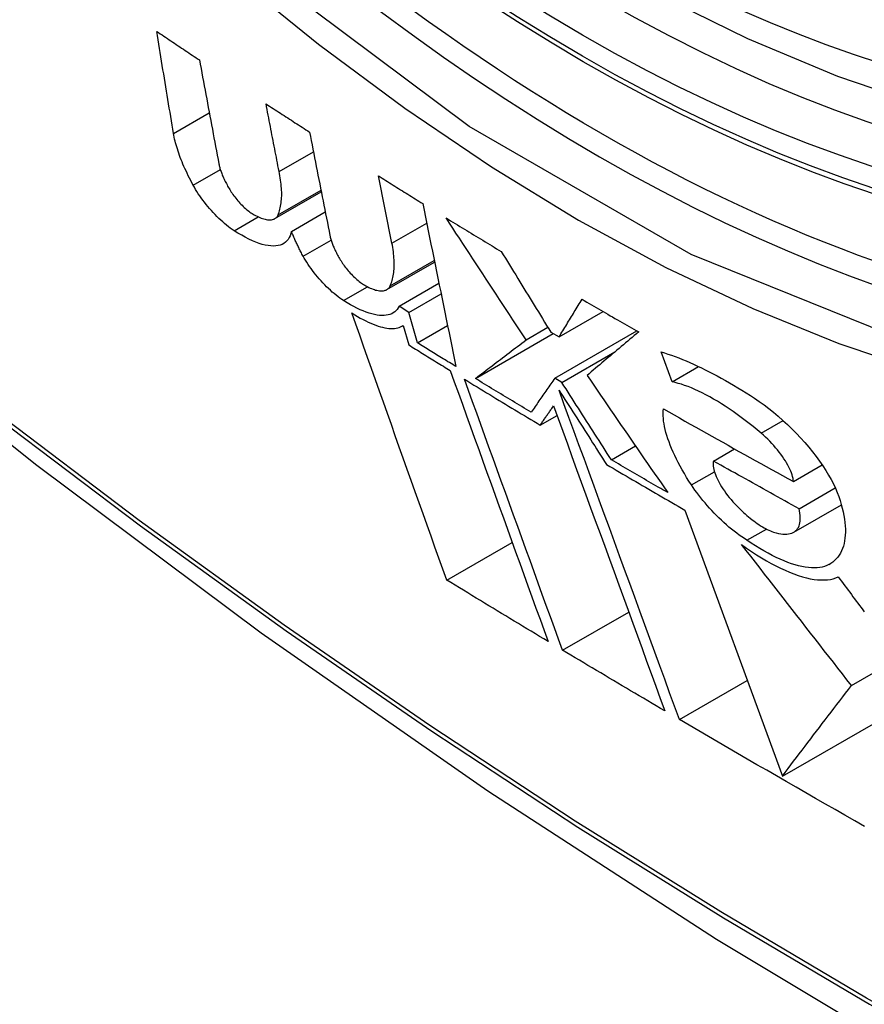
# Model space of a CAD drawing. Header units: inches. Extents: x 532.5 to 626.4, y 205.4 to 289.5.
# Tile 49 of 92: x 579.872 to 580.014, y 246.152 to 246.318. Entities that reach past the tile are written whole.
import ezdxf

# ---------------------------------------------------------------- set-up
doc = ezdxf.new("R2010")
doc.units = ezdxf.units.IN
doc.header["$MEASUREMENT"] = 0
doc.layers.add('Visible Edges(ANSI)', color=7, linetype='Continuous', lineweight=25)
doc.layers.add('Visible Tangent Edges(ANSI)', color=7, linetype='Continuous', lineweight=25)

msp = doc.modelspace()

# ---------------------------------------------------------------- linework, layer by layer
at = {"layer": 'Visible Edges(ANSI)'}
for p, q in [((579.91553, 246.29236), (579.92131, 246.29568)), ((579.93453, 246.28029), (579.93224, 246.29161)), ((579.91537, 246.28502), (579.92259, 246.28918)), ((579.91482, 246.28441), (579.92264, 246.28891)), ((579.91762, 246.28226), (579.9233, 246.28554)), ((579.93367, 246.27246), (579.94172, 246.27709)), ((579.93572, 246.26965), (579.94244, 246.27352)), ((579.93736, 246.26862), (579.9428, 246.27176)), ((579.93736, 246.26862), (579.93572, 246.26965)), ((579.93882, 246.26349), (579.93736, 246.26862)), ((579.96266, 246.26449), (579.97008, 246.26876)), ((579.93624, 246.26632), (579.93642, 246.26643)), ((579.93642, 246.26644), (579.93735, 246.26315)), ((579.93882, 246.26349), (579.94389, 246.26641)), ((579.95712, 246.264), (579.96078, 246.26611)), ((579.94857, 246.2575), (579.96169, 246.26506)), ((579.96127, 246.26531), (579.96266, 246.26449)), ((579.96192, 246.25755), (579.97574, 246.26551)), ((579.96314, 246.25683), (579.97204, 246.26196)), ((579.98167, 246.25693), (579.97982, 246.26199)), ((579.98167, 246.25693), (579.98614, 246.2595)), ((579.96314, 246.25683), (579.96192, 246.25755)), ((579.95949, 246.24965), (579.96231, 246.25127)), ((579.97146, 246.24381), (579.97552, 246.24615)), ((579.98867, 246.2436), (579.99221, 246.24564)), ((580.0021, 246.24016), (580.00693, 246.24294)), ((580.00304, 246.23558), (580.00914, 246.2391)), ((580.00216, 246.23163), (580.01018, 246.23625)), ((579.98383, 246.23535), (580.00025, 246.19058)), ((579.99426, 246.23027), (579.99756, 246.23216)), ((579.94376, 246.22356), (579.95477, 246.22991)), ((580.01187, 246.20581), (580.04368, 246.22413)), ((579.96323, 246.21177), (579.97438, 246.21819)), ((579.98291, 246.2001), (579.99434, 246.20668)), ((580.00025, 246.19058), (580.02211, 246.20317))]:
    msp.add_line(p, q, dxfattribs=at)
at = {"layer": 'Visible Edges(ANSI)', "flags": 128}
for points in [[(580.13404, 246.31151), (580.12216, 246.30558), (580.10959, 246.30104), (580.09643, 246.29791), (580.08275, 246.2962), (580.06867, 246.29591), (580.05424, 246.297), (580.03953, 246.29946), (580.02462, 246.30324), (580.00956, 246.30831), (579.99442, 246.31465), (579.97925, 246.32221), (579.96412, 246.33095), (579.94908, 246.34082), (579.93419, 246.35177), (579.91952, 246.36377), (579.90512, 246.37675), (579.89106, 246.39064), (579.87739, 246.40539)], [(579.72832, 246.37085), (579.76413, 246.33672), (579.80051, 246.30399), (579.83739, 246.27271), (579.87475, 246.24293), (579.91252, 246.21471), (579.95066, 246.18809), (579.98913, 246.16313), (580.02788, 246.13988), (580.06686, 246.11838), (580.10604, 246.09868), (580.14536, 246.08083), (580.18479, 246.06488), (580.22428, 246.05088), (580.26379, 246.03888), (580.30327, 246.02894), (580.34267, 246.02111)], [(579.89777, 246.29873), (579.89765, 246.29945), (579.89753, 246.30016), (579.89741, 246.30087), (579.89729, 246.30159), (579.89718, 246.30231), (579.89706, 246.30302), (579.89694, 246.30374), (579.89682, 246.30445), (579.8967, 246.30517), (579.89658, 246.30589), (579.89646, 246.3066), (579.89635, 246.30732), (579.89623, 246.30804), (579.89611, 246.30876), (579.89599, 246.30947), (579.89587, 246.31019), (579.89576, 246.31091), (579.89564, 246.31163), (579.89552, 246.31235), (579.8954, 246.31306), (579.89529, 246.31378), (579.89517, 246.3145), (579.89505, 246.31521), (579.89494, 246.31593)], [(579.89494, 246.31593), (579.89523, 246.31573), (579.89553, 246.31553), (579.89583, 246.31533), (579.89613, 246.31513), (579.89643, 246.31493), (579.89673, 246.31473), (579.89703, 246.31452), (579.89733, 246.31432), (579.89763, 246.31412), (579.89793, 246.31392), (579.89823, 246.31372), (579.89853, 246.31352), (579.89883, 246.31332), (579.89913, 246.31312), (579.89943, 246.31292), (579.89973, 246.31272), (579.90003, 246.31252), (579.90033, 246.31232), (579.90063, 246.31212), (579.90093, 246.31192), (579.90123, 246.31172), (579.90153, 246.31152), (579.90183, 246.31132), (579.90213, 246.31112)], [(579.90213, 246.31112), (579.90227, 246.31039), (579.9024, 246.30966), (579.90254, 246.30893), (579.90267, 246.3082), (579.90281, 246.30747), (579.90294, 246.30674), (579.90308, 246.30601), (579.90322, 246.30528), (579.90335, 246.30455), (579.90349, 246.30382), (579.90362, 246.30309), (579.90376, 246.30236), (579.9039, 246.30163), (579.90403, 246.3009), (579.90417, 246.30017), (579.90431, 246.29944), (579.90444, 246.29871), (579.90458, 246.29799), (579.90472, 246.29726), (579.90485, 246.29653), (579.90499, 246.2958), (579.90513, 246.29508), (579.90526, 246.29435), (579.9054, 246.29362)], [(579.91553, 246.29236), (579.91544, 246.29283), (579.91535, 246.2933), (579.91526, 246.29378), (579.91517, 246.29425), (579.91508, 246.29473), (579.91498, 246.2952), (579.91489, 246.29567), (579.9148, 246.29615), (579.91471, 246.29662), (579.91462, 246.29709), (579.91453, 246.29757), (579.91443, 246.29804), (579.91434, 246.29852), (579.91425, 246.29899), (579.91416, 246.29946), (579.91407, 246.29994), (579.91398, 246.30041), (579.91389, 246.30089), (579.91379, 246.30136), (579.9137, 246.30183), (579.91361, 246.30231), (579.91352, 246.30278), (579.91343, 246.30326), (579.91334, 246.30373)], [(579.91334, 246.30373), (579.91364, 246.30353), (579.91394, 246.30333), (579.91425, 246.30314), (579.91455, 246.30294), (579.91486, 246.30274), (579.91516, 246.30254), (579.91547, 246.30234), (579.91577, 246.30215), (579.91607, 246.30195), (579.91638, 246.30175), (579.91668, 246.30155), (579.91699, 246.30135), (579.91729, 246.30116), (579.9176, 246.30096), (579.9179, 246.30076), (579.91821, 246.30056), (579.91851, 246.30037), (579.91882, 246.30017), (579.91913, 246.29997), (579.91943, 246.29978), (579.91974, 246.29958), (579.92004, 246.29938), (579.92035, 246.29918), (579.92066, 246.29899)], [(579.90109, 246.29003), (579.90087, 246.29044), (579.90066, 246.29084), (579.90045, 246.29124), (579.90025, 246.29164), (579.90006, 246.29204), (579.89988, 246.29243), (579.8997, 246.29282), (579.89953, 246.2932), (579.89936, 246.29358), (579.8992, 246.29396), (579.89905, 246.29433), (579.89891, 246.2947), (579.89878, 246.29506), (579.89865, 246.29542), (579.89853, 246.29578), (579.89841, 246.29613), (579.89831, 246.29647), (579.89821, 246.29681), (579.89811, 246.29714), (579.89803, 246.29747), (579.89795, 246.2978), (579.89788, 246.29811), (579.89782, 246.29843), (579.89777, 246.29873)], [(579.92066, 246.29899), (579.9208, 246.29826), (579.92094, 246.29754), (579.92108, 246.29681), (579.92123, 246.29609), (579.92137, 246.29536), (579.92151, 246.29464), (579.92165, 246.29391), (579.9218, 246.29318), (579.92194, 246.29246), (579.92208, 246.29173), (579.92223, 246.29101), (579.92237, 246.29028), (579.92251, 246.28955), (579.92265, 246.28883), (579.9228, 246.2881), (579.92294, 246.28738), (579.92308, 246.28665), (579.92323, 246.28593), (579.92337, 246.2852), (579.92351, 246.28448), (579.92366, 246.28375), (579.9238, 246.28303), (579.92394, 246.28231), (579.92408, 246.28159)], [(579.9054, 246.29362), (579.90543, 246.29347), (579.90546, 246.29332), (579.9055, 246.29316), (579.90555, 246.293), (579.90559, 246.29284), (579.90564, 246.29267), (579.9057, 246.2925), (579.90576, 246.29233), (579.90582, 246.29216), (579.90589, 246.29198), (579.90596, 246.2918), (579.90603, 246.29162), (579.90611, 246.29144), (579.90619, 246.29125), (579.90628, 246.29106), (579.90637, 246.29088), (579.90646, 246.29068), (579.90656, 246.29049), (579.90666, 246.2903), (579.90677, 246.2901), (579.90688, 246.2899), (579.90699, 246.2897), (579.90711, 246.2895), (579.90722, 246.2893)], [(579.91537, 246.28502), (579.91546, 246.28525), (579.91554, 246.28548), (579.91561, 246.28573), (579.91568, 246.28598), (579.91574, 246.28624), (579.9158, 246.2865), (579.91584, 246.28677), (579.91588, 246.28705), (579.91591, 246.28734), (579.91594, 246.28763), (579.91596, 246.28792), (579.91597, 246.28823), (579.91597, 246.28854), (579.91597, 246.28886), (579.91595, 246.28918), (579.91594, 246.28951), (579.91591, 246.28984), (579.91588, 246.29019), (579.91584, 246.29053), (579.91579, 246.29089), (579.91574, 246.29125), (579.91568, 246.29161), (579.91561, 246.29198), (579.91553, 246.29236)], [(579.93224, 246.29161), (579.93255, 246.29142), (579.93286, 246.29122), (579.93317, 246.29103), (579.93348, 246.29083), (579.93379, 246.29064), (579.9341, 246.29044), (579.93441, 246.29025), (579.93472, 246.29005), (579.93504, 246.28986), (579.93535, 246.28966), (579.93566, 246.28947), (579.93597, 246.28928), (579.93628, 246.28908), (579.93659, 246.28889), (579.9369, 246.28869), (579.93721, 246.2885), (579.93752, 246.28831), (579.93784, 246.28811), (579.93815, 246.28792), (579.93846, 246.28772), (579.93877, 246.28753), (579.93908, 246.28734), (579.9394, 246.28714), (579.93971, 246.28695)], [(579.90795, 246.28238), (579.90764, 246.28259), (579.90733, 246.28281), (579.90701, 246.28305), (579.90669, 246.28331), (579.90637, 246.28357), (579.90604, 246.28385), (579.90572, 246.28415), (579.9054, 246.28445), (579.90508, 246.28477), (579.90476, 246.28509), (579.90445, 246.28542), (579.90414, 246.28576), (579.90384, 246.28611), (579.90354, 246.28645), (579.90325, 246.28681), (579.90297, 246.28717), (579.9027, 246.28753), (579.90244, 246.28789), (579.90218, 246.28825), (579.90194, 246.28861), (579.90171, 246.28897), (579.90149, 246.28933), (579.90128, 246.28968), (579.90109, 246.29003)], [(579.90722, 246.2893), (579.90735, 246.28909), (579.90749, 246.28889), (579.90763, 246.28868), (579.90777, 246.28847), (579.90792, 246.28826), (579.90808, 246.28805), (579.90824, 246.28784), (579.90841, 246.28763), (579.90858, 246.28743), (579.90876, 246.28723), (579.90894, 246.28703), (579.90912, 246.28684), (579.90931, 246.28665), (579.90949, 246.28647), (579.90968, 246.28629), (579.90987, 246.28612), (579.91006, 246.28596), (579.91024, 246.28581), (579.91043, 246.28566), (579.91061, 246.28552), (579.9108, 246.28539), (579.91098, 246.28527), (579.91115, 246.28516), (579.91132, 246.28506)], [(579.93971, 246.28695), (579.93994, 246.28581), (579.94017, 246.28467), (579.94041, 246.28353), (579.94064, 246.28238), (579.94087, 246.28124), (579.9411, 246.28009), (579.94134, 246.27895), (579.94157, 246.2778), (579.9418, 246.27666), (579.94204, 246.27551), (579.94227, 246.27437), (579.9425, 246.27322), (579.94274, 246.27208), (579.94297, 246.27093), (579.9432, 246.26978), (579.94344, 246.26864), (579.94367, 246.2675), (579.9439, 246.26635), (579.94414, 246.26521), (579.94437, 246.26407), (579.9446, 246.26292), (579.94483, 246.26178), (579.94507, 246.26064), (579.9453, 246.25951)], [(579.91132, 246.28506), (579.91158, 246.28493), (579.91182, 246.2848), (579.91207, 246.28469), (579.9123, 246.28459), (579.91253, 246.2845), (579.91276, 246.28442), (579.91297, 246.28435), (579.91318, 246.2843), (579.91338, 246.28425), (579.91358, 246.28422), (579.91376, 246.28421), (579.91394, 246.2842), (579.91411, 246.2842), (579.91427, 246.28422), (579.91442, 246.28425), (579.91457, 246.28429), (579.9147, 246.28434), (579.91482, 246.28441), (579.91494, 246.28448), (579.91504, 246.28457), (579.91514, 246.28466), (579.91522, 246.28477), (579.9153, 246.28489), (579.91537, 246.28502)], [(579.95712, 246.264), (579.95656, 246.26485), (579.956, 246.2657), (579.95544, 246.26655), (579.95488, 246.2674), (579.95431, 246.26825), (579.95375, 246.26911), (579.95319, 246.26996), (579.95263, 246.27081), (579.95206, 246.27167), (579.9515, 246.27252), (579.95094, 246.27338), (579.95037, 246.27423), (579.94981, 246.27509), (579.94925, 246.27595), (579.94869, 246.27681), (579.94812, 246.27766), (579.94756, 246.27852), (579.947, 246.27938), (579.94644, 246.28024), (579.94588, 246.2811), (579.94531, 246.28196), (579.94475, 246.28281), (579.94419, 246.28367), (579.94363, 246.28453)], [(579.94363, 246.28453), (579.94402, 246.28429), (579.9444, 246.28406), (579.94479, 246.28382), (579.94518, 246.28358), (579.94556, 246.28335), (579.94595, 246.28311), (579.94633, 246.28288), (579.94672, 246.28264), (579.94711, 246.28241), (579.94749, 246.28217), (579.94788, 246.28194), (579.94827, 246.2817), (579.94865, 246.28147), (579.94904, 246.28123), (579.94943, 246.281), (579.94982, 246.28076), (579.9502, 246.28053), (579.95059, 246.28029), (579.95098, 246.28006), (579.95137, 246.27982), (579.95176, 246.27959), (579.95215, 246.27935), (579.95253, 246.27912), (579.95292, 246.27888)], [(579.91762, 246.28226), (579.91753, 246.28188), (579.91741, 246.28153), (579.91725, 246.28121), (579.91707, 246.28092), (579.91686, 246.28066), (579.91662, 246.28043), (579.91635, 246.28024), (579.91605, 246.28008), (579.91572, 246.27996), (579.91537, 246.27987), (579.91499, 246.27981), (579.91458, 246.27979), (579.91414, 246.27981), (579.91368, 246.27986), (579.9132, 246.27995), (579.91269, 246.28008), (579.91216, 246.28024), (579.91161, 246.28044), (579.91105, 246.28068), (579.91046, 246.28095), (579.90985, 246.28126), (579.90924, 246.2816), (579.9086, 246.28197), (579.90795, 246.28238)], [(579.91959, 246.27809), (579.91949, 246.27827), (579.91939, 246.27845), (579.9193, 246.27863), (579.9192, 246.27881), (579.91911, 246.27899), (579.91902, 246.27917), (579.91893, 246.27935), (579.91884, 246.27953), (579.91875, 246.2797), (579.91867, 246.27988), (579.91858, 246.28005), (579.9185, 246.28023), (579.91842, 246.2804), (579.91834, 246.28058), (579.91826, 246.28075), (579.91818, 246.28092), (579.91811, 246.28109), (579.91803, 246.28126), (579.91796, 246.28143), (579.91789, 246.2816), (579.91782, 246.28177), (579.91775, 246.28193), (579.91768, 246.2821), (579.91762, 246.28226)], [(579.92408, 246.28159), (579.92412, 246.28143), (579.92415, 246.28128), (579.92419, 246.28113), (579.92424, 246.28097), (579.92428, 246.2808), (579.92434, 246.28064), (579.92439, 246.28047), (579.92445, 246.2803), (579.92452, 246.28013), (579.92459, 246.27995), (579.92466, 246.27977), (579.92474, 246.27959), (579.92482, 246.27941), (579.9249, 246.27923), (579.92499, 246.27904), (579.92508, 246.27885), (579.92518, 246.27866), (579.92528, 246.27847), (579.92538, 246.27828), (579.92549, 246.27808), (579.9256, 246.27789), (579.92572, 246.27769), (579.92583, 246.27749), (579.92596, 246.27729)], [(579.93422, 246.27307), (579.93432, 246.27329), (579.93441, 246.27353), (579.93449, 246.27376), (579.93457, 246.27401), (579.93463, 246.27426), (579.93469, 246.27452), (579.93475, 246.27479), (579.93479, 246.27506), (579.93483, 246.27534), (579.93486, 246.27562), (579.93489, 246.27592), (579.9349, 246.27622), (579.93491, 246.27652), (579.93491, 246.27683), (579.93491, 246.27715), (579.9349, 246.27748), (579.93487, 246.27781), (579.93485, 246.27814), (579.93481, 246.27849), (579.93477, 246.27884), (579.93472, 246.27919), (579.93466, 246.27955), (579.9346, 246.27992), (579.93453, 246.28029)], [(579.9264, 246.27061), (579.92609, 246.27081), (579.92577, 246.27103), (579.92546, 246.27126), (579.92513, 246.27151), (579.92481, 246.27178), (579.92449, 246.27205), (579.92417, 246.27234), (579.92385, 246.27264), (579.92353, 246.27295), (579.92321, 246.27326), (579.9229, 246.27359), (579.92259, 246.27392), (579.92229, 246.27426), (579.922, 246.2746), (579.92171, 246.27495), (579.92144, 246.2753), (579.92117, 246.27565), (579.92091, 246.27601), (579.92066, 246.27636), (579.92042, 246.27671), (579.9202, 246.27706), (579.91998, 246.27741), (579.91978, 246.27775), (579.91959, 246.27809)], [(579.95292, 246.27888), (579.95327, 246.27832), (579.95362, 246.27775), (579.95397, 246.27719), (579.95431, 246.27662), (579.95466, 246.27605), (579.95501, 246.27549), (579.95536, 246.27492), (579.9557, 246.27435), (579.95605, 246.27379), (579.9564, 246.27322), (579.95675, 246.27265), (579.95709, 246.27209), (579.95744, 246.27152), (579.95779, 246.27096), (579.95814, 246.27039), (579.95849, 246.26983), (579.95883, 246.26926), (579.95918, 246.2687), (579.95953, 246.26813), (579.95988, 246.26757), (579.96022, 246.267), (579.96057, 246.26644), (579.96092, 246.26588), (579.96127, 246.26531)], [(579.92596, 246.27729), (579.92608, 246.27708), (579.92622, 246.27688), (579.92636, 246.27667), (579.92651, 246.27646), (579.92667, 246.27626), (579.92683, 246.27605), (579.92699, 246.27584), (579.92716, 246.27564), (579.92734, 246.27544), (579.92752, 246.27524), (579.9277, 246.27504), (579.92788, 246.27485), (579.92807, 246.27467), (579.92826, 246.27449), (579.92845, 246.27431), (579.92864, 246.27414), (579.92883, 246.27398), (579.92902, 246.27383), (579.92921, 246.27368), (579.9294, 246.27355), (579.92958, 246.27342), (579.92976, 246.2733), (579.92994, 246.27319), (579.93012, 246.27309)], [(579.93012, 246.27309), (579.93037, 246.27296), (579.93063, 246.27283), (579.93087, 246.27272), (579.93111, 246.27262), (579.93135, 246.27253), (579.93157, 246.27246), (579.93179, 246.27239), (579.932, 246.27234), (579.93221, 246.2723), (579.93241, 246.27227), (579.9326, 246.27225), (579.93278, 246.27224), (579.93295, 246.27225), (579.93311, 246.27227), (579.93326, 246.2723), (579.93341, 246.27234), (579.93354, 246.27239), (579.93367, 246.27246), (579.93379, 246.27253), (579.93389, 246.27262), (579.93399, 246.27272), (579.93407, 246.27282), (579.93415, 246.27294), (579.93422, 246.27307)], [(579.93572, 246.26965), (579.93557, 246.26937), (579.9354, 246.26913), (579.93521, 246.26891), (579.93499, 246.26871), (579.93475, 246.26854), (579.93449, 246.2684), (579.9342, 246.26828), (579.93389, 246.26819), (579.93356, 246.26813), (579.93321, 246.2681), (579.93284, 246.26809), (579.93244, 246.26812), (579.93203, 246.26817), (579.9316, 246.26825), (579.93115, 246.26836), (579.93068, 246.2685), (579.93019, 246.26866), (579.92969, 246.26886), (579.92917, 246.26908), (579.92864, 246.26933), (579.9281, 246.26961), (579.92754, 246.26992), (579.92697, 246.27025), (579.9264, 246.27061)], [(579.96266, 246.26449), (579.96282, 246.26475), (579.96298, 246.26501), (579.96314, 246.26527), (579.9633, 246.26554), (579.96346, 246.2658), (579.96362, 246.26606), (579.96378, 246.26633), (579.96394, 246.26659), (579.9641, 246.26685), (579.96426, 246.26712), (579.96442, 246.26738), (579.96458, 246.26765), (579.96474, 246.26791), (579.9649, 246.26818), (579.96506, 246.26844), (579.96522, 246.26871), (579.96539, 246.26897), (579.96555, 246.26924), (579.96571, 246.26951), (579.96587, 246.26977), (579.96603, 246.27004), (579.96619, 246.2703), (579.96636, 246.27057), (579.96652, 246.27083)], [(579.96652, 246.27083), (579.96691, 246.2706), (579.96731, 246.27037), (579.96771, 246.27014), (579.9681, 246.26991), (579.9685, 246.26968), (579.96889, 246.26945), (579.96929, 246.26922), (579.96969, 246.26899), (579.97008, 246.26876), (579.97048, 246.26853), (579.97088, 246.2683), (579.97128, 246.26807), (579.97167, 246.26785), (579.97207, 246.26762), (579.97247, 246.26739), (579.97287, 246.26716), (579.97327, 246.26693), (579.97366, 246.2667), (579.97406, 246.26647), (579.97446, 246.26624), (579.97486, 246.26602), (579.97526, 246.26579), (579.97566, 246.26556), (579.97606, 246.26533)], [(579.94376, 246.22356), (579.9431, 246.2254), (579.94244, 246.22725), (579.94177, 246.2291), (579.94111, 246.23096), (579.94045, 246.23283), (579.93978, 246.23469), (579.93911, 246.23656), (579.93844, 246.23844), (579.93778, 246.24032), (579.93711, 246.2422), (579.93644, 246.24408), (579.93577, 246.24596), (579.9351, 246.24785), (579.93443, 246.24973), (579.93376, 246.25162), (579.93309, 246.25351), (579.93242, 246.25539), (579.93176, 246.25728), (579.93109, 246.25916), (579.93043, 246.26104), (579.92976, 246.26292), (579.9291, 246.26479), (579.92844, 246.26666), (579.92778, 246.26853)], [(579.92778, 246.26853), (579.92826, 246.26823), (579.92873, 246.26794), (579.9292, 246.26768), (579.92966, 246.26743), (579.93011, 246.2672), (579.93055, 246.26699), (579.93098, 246.26679), (579.93139, 246.26662), (579.9318, 246.26646), (579.9322, 246.26633), (579.93259, 246.26621), (579.93296, 246.26612), (579.93333, 246.26604), (579.93368, 246.26598), (579.93402, 246.26594), (579.93434, 246.26592), (579.93465, 246.26592), (579.93495, 246.26594), (579.93523, 246.26597), (579.9355, 246.26603), (579.93575, 246.2661), (579.93599, 246.2662), (579.93621, 246.26631), (579.93642, 246.26644)], [(579.97606, 246.26533), (579.97569, 246.26502), (579.97532, 246.26472), (579.97496, 246.26441), (579.97459, 246.2641), (579.97422, 246.26379), (579.97386, 246.26348), (579.97349, 246.26318), (579.97312, 246.26287), (579.97276, 246.26256), (579.97239, 246.26225), (579.97203, 246.26195), (579.97167, 246.26164), (579.9713, 246.26134), (579.97094, 246.26103), (579.97058, 246.26073), (579.97022, 246.26042), (579.96986, 246.26012), (579.9695, 246.25981), (579.96914, 246.25951), (579.96878, 246.25921), (579.96842, 246.25891), (579.96807, 246.25861), (579.96771, 246.25831), (579.96736, 246.25801)], [(579.93735, 246.26315), (579.93764, 246.26297), (579.93793, 246.26279), (579.93822, 246.26261), (579.93851, 246.26243), (579.93881, 246.26225), (579.9391, 246.26207), (579.93939, 246.26189), (579.93968, 246.26171), (579.93997, 246.26153), (579.94026, 246.26135), (579.94055, 246.26117), (579.94085, 246.26099), (579.94114, 246.26081), (579.94143, 246.26063), (579.94172, 246.26045), (579.94201, 246.26027), (579.9423, 246.26009), (579.9426, 246.25991), (579.94289, 246.25973), (579.94318, 246.25955), (579.94347, 246.25937), (579.94376, 246.25919), (579.94406, 246.25901), (579.94435, 246.25883)], [(579.9453, 246.25951), (579.94503, 246.25967), (579.94476, 246.25984), (579.94448, 246.26), (579.94421, 246.26017), (579.94394, 246.26033), (579.94367, 246.2605), (579.9434, 246.26067), (579.94313, 246.26083), (579.94286, 246.261), (579.94259, 246.26117), (579.94232, 246.26133), (579.94205, 246.2615), (579.94178, 246.26166), (579.94151, 246.26183), (579.94124, 246.262), (579.94097, 246.26216), (579.94071, 246.26233), (579.94044, 246.2625), (579.94017, 246.26266), (579.9399, 246.26283), (579.93963, 246.26299), (579.93936, 246.26316), (579.93909, 246.26333), (579.93882, 246.26349)], [(579.94857, 246.2575), (579.94892, 246.25777), (579.94927, 246.25803), (579.94961, 246.2583), (579.94997, 246.25856), (579.95032, 246.25883), (579.95067, 246.2591), (579.95102, 246.25937), (579.95138, 246.25964), (579.95173, 246.25991), (579.95209, 246.26018), (579.95245, 246.26045), (579.9528, 246.26072), (579.95316, 246.261), (579.95352, 246.26127), (579.95388, 246.26154), (579.95424, 246.26182), (579.9546, 246.26209), (579.95496, 246.26236), (579.95532, 246.26264), (579.95568, 246.26291), (579.95604, 246.26318), (579.9564, 246.26346), (579.95676, 246.26373), (579.95712, 246.264)], [(579.97982, 246.26199), (579.98039, 246.26181), (579.98098, 246.26162), (579.98158, 246.26141), (579.98218, 246.26119), (579.98279, 246.26096), (579.98341, 246.26071), (579.98403, 246.26045), (579.98467, 246.26018), (579.98531, 246.25989), (579.98595, 246.25959), (579.98661, 246.25928), (579.98727, 246.25896), (579.98793, 246.25862), (579.9886, 246.25828), (579.98928, 246.25792), (579.98996, 246.25755), (579.99065, 246.25716), (579.99134, 246.25677), (579.99204, 246.25636), (579.99274, 246.25595), (579.99344, 246.25552), (579.99414, 246.25508), (579.99485, 246.25463), (579.99557, 246.25417)], [(579.94435, 246.25883), (579.94503, 246.25694), (579.94571, 246.25505), (579.94639, 246.25315), (579.94708, 246.25124), (579.94776, 246.24934), (579.94845, 246.24743), (579.94914, 246.24552), (579.94983, 246.2436), (579.95052, 246.24169), (579.95121, 246.23978), (579.9519, 246.23786), (579.95259, 246.23595), (579.95328, 246.23404), (579.95397, 246.23213), (579.95466, 246.23022), (579.95535, 246.22831), (579.95604, 246.22641), (579.95672, 246.22451), (579.95741, 246.22262), (579.95809, 246.22073), (579.95877, 246.21884), (579.95945, 246.21696), (579.96013, 246.21509), (579.96081, 246.21323)], [(579.96736, 246.25801), (579.96792, 246.25719), (579.96849, 246.25636), (579.96906, 246.25554), (579.96962, 246.25471), (579.97019, 246.25389), (579.97076, 246.25306), (579.97132, 246.25224), (579.97189, 246.25141), (579.97246, 246.25059), (579.97302, 246.24976), (579.97359, 246.24894), (579.97416, 246.24812), (579.97473, 246.24729), (579.97529, 246.24647), (579.97586, 246.24565), (579.97643, 246.24482), (579.97699, 246.244), (579.97756, 246.24318), (579.97813, 246.24236), (579.97869, 246.24154), (579.97926, 246.24073), (579.97982, 246.23991), (579.98038, 246.23909), (579.98095, 246.23828)], [(579.96323, 246.21177), (579.96256, 246.21364), (579.96188, 246.21551), (579.9612, 246.21739), (579.96051, 246.21927), (579.95983, 246.22116), (579.95914, 246.22305), (579.95845, 246.22495), (579.95777, 246.22685), (579.95708, 246.22876), (579.95639, 246.23067), (579.95569, 246.23258), (579.955, 246.23449), (579.95431, 246.2364), (579.95362, 246.23831), (579.95293, 246.24023), (579.95224, 246.24214), (579.95155, 246.24405), (579.95086, 246.24596), (579.95017, 246.24787), (579.94948, 246.24978), (579.9488, 246.25168), (579.94811, 246.25358), (579.94743, 246.25547), (579.94675, 246.25736)], [(579.94675, 246.25736), (579.94728, 246.25704), (579.9478, 246.25672), (579.94833, 246.2564), (579.94886, 246.25607), (579.94939, 246.25575), (579.94992, 246.25543), (579.95045, 246.25511), (579.95098, 246.25478), (579.95151, 246.25446), (579.95204, 246.25414), (579.95257, 246.25382), (579.9531, 246.2535), (579.95363, 246.25318), (579.95416, 246.25286), (579.95469, 246.25253), (579.95523, 246.25221), (579.95576, 246.25189), (579.95629, 246.25157), (579.95682, 246.25125), (579.95736, 246.25093), (579.95789, 246.25061), (579.95842, 246.25029), (579.95896, 246.24997), (579.95949, 246.24965)], [(579.95797, 246.25182), (579.95757, 246.25206), (579.95718, 246.25229), (579.95679, 246.25253), (579.95639, 246.25276), (579.956, 246.253), (579.95561, 246.25324), (579.95522, 246.25347), (579.95483, 246.25371), (579.95443, 246.25395), (579.95404, 246.25418), (579.95365, 246.25442), (579.95326, 246.25466), (579.95287, 246.25489), (579.95248, 246.25513), (579.95208, 246.25537), (579.95169, 246.25561), (579.9513, 246.25584), (579.95091, 246.25608), (579.95052, 246.25632), (579.95013, 246.25655), (579.94974, 246.25679), (579.94935, 246.25703), (579.94896, 246.25727), (579.94857, 246.2575)], [(579.96192, 246.25755), (579.96175, 246.25731), (579.96159, 246.25707), (579.96142, 246.25683), (579.96126, 246.25659), (579.96109, 246.25635), (579.96092, 246.25611), (579.96076, 246.25587), (579.96059, 246.25563), (579.96043, 246.25539), (579.96026, 246.25515), (579.9601, 246.25491), (579.95993, 246.25467), (579.95977, 246.25443), (579.9596, 246.2542), (579.95944, 246.25396), (579.95927, 246.25372), (579.95911, 246.25348), (579.95895, 246.25324), (579.95878, 246.253), (579.95862, 246.25277), (579.95846, 246.25253), (579.95829, 246.25229), (579.95813, 246.25206), (579.95797, 246.25182)], [(579.97146, 246.24381), (579.97111, 246.24435), (579.97076, 246.24489), (579.97042, 246.24543), (579.97007, 246.24597), (579.96973, 246.24651), (579.96938, 246.24705), (579.96903, 246.2476), (579.96868, 246.24814), (579.96834, 246.24868), (579.96799, 246.24922), (579.96764, 246.24977), (579.9673, 246.25031), (579.96695, 246.25085), (579.9666, 246.2514), (579.96626, 246.25194), (579.96591, 246.25248), (579.96556, 246.25303), (579.96522, 246.25357), (579.96487, 246.25411), (579.96452, 246.25466), (579.96418, 246.2552), (579.96383, 246.25574), (579.96348, 246.25629), (579.96314, 246.25683)], [(579.99669, 246.24827), (579.99602, 246.24884), (579.99535, 246.24939), (579.99467, 246.24993), (579.994, 246.25045), (579.99332, 246.25096), (579.99264, 246.25146), (579.99197, 246.25193), (579.9913, 246.25239), (579.99063, 246.25283), (579.98997, 246.25325), (579.98931, 246.25366), (579.98866, 246.25404), (579.98802, 246.2544), (579.98738, 246.25475), (579.98676, 246.25507), (579.98614, 246.25537), (579.98553, 246.25564), (579.98494, 246.2559), (579.98436, 246.25613), (579.98379, 246.25633), (579.98324, 246.25652), (579.9827, 246.25668), (579.98218, 246.25682), (579.98167, 246.25693)], [(579.98291, 246.2001), (579.98209, 246.20234), (579.98127, 246.20459), (579.98044, 246.20686), (579.97961, 246.20914), (579.97877, 246.21143), (579.97793, 246.21373), (579.97708, 246.21603), (579.97624, 246.21835), (579.97539, 246.22067), (579.97454, 246.223), (579.97368, 246.22533), (579.97283, 246.22767), (579.97198, 246.23001), (579.97112, 246.23235), (579.97027, 246.23469), (579.96941, 246.23702), (579.96856, 246.23936), (579.96771, 246.24169), (579.96686, 246.24402), (579.96601, 246.24634), (579.96517, 246.24866), (579.96432, 246.25096), (579.96348, 246.25326), (579.96265, 246.25555)], [(579.96265, 246.25555), (579.96298, 246.25503), (579.96331, 246.25451), (579.96365, 246.25398), (579.96398, 246.25346), (579.96431, 246.25294), (579.96465, 246.25242), (579.96498, 246.25189), (579.96531, 246.25137), (579.96565, 246.25085), (579.96598, 246.25033), (579.96631, 246.2498), (579.96665, 246.24928), (579.96698, 246.24876), (579.96731, 246.24824), (579.96765, 246.24771), (579.96798, 246.24719), (579.96831, 246.24667), (579.96865, 246.24615), (579.96898, 246.24563), (579.96931, 246.24511), (579.96965, 246.24459), (579.96998, 246.24407), (579.97031, 246.24355), (579.97064, 246.24303)], [(579.95949, 246.24965), (579.95958, 246.24978), (579.95968, 246.24992), (579.95977, 246.25005), (579.95986, 246.25019), (579.95995, 246.25032), (579.96005, 246.25045), (579.96014, 246.25059), (579.96023, 246.25072), (579.96032, 246.25086), (579.96042, 246.25099), (579.96051, 246.25113), (579.9606, 246.25126), (579.9607, 246.2514), (579.96079, 246.25153), (579.96088, 246.25167), (579.96097, 246.2518), (579.96107, 246.25193), (579.96116, 246.25207), (579.96125, 246.2522), (579.96135, 246.25234), (579.96144, 246.25247), (579.96153, 246.25261), (579.96163, 246.25274), (579.96172, 246.25288)], [(579.96172, 246.25288), (579.96249, 246.25076), (579.96327, 246.24863), (579.96405, 246.24649), (579.96483, 246.24435), (579.96561, 246.2422), (579.9664, 246.24005), (579.96718, 246.23789), (579.96797, 246.23573), (579.96876, 246.23357), (579.96955, 246.23141), (579.97034, 246.22925), (579.97113, 246.22709), (579.97191, 246.22493), (579.9727, 246.22278), (579.97349, 246.22062), (579.97427, 246.21848), (579.97506, 246.21633), (579.97584, 246.21419), (579.97662, 246.21206), (579.97739, 246.20994), (579.97816, 246.20783), (579.97893, 246.20572), (579.9797, 246.20362), (579.98046, 246.20154)], [(579.99557, 246.25417), (579.99636, 246.25363), (579.99716, 246.25306), (579.99796, 246.25245), (579.99876, 246.25181), (579.99955, 246.25115), (580.00033, 246.25045), (580.00111, 246.24974), (580.00186, 246.249), (580.0026, 246.24825), (580.00331, 246.24749), (580.004, 246.24671), (580.00467, 246.24593), (580.00531, 246.24514), (580.00591, 246.24436), (580.00649, 246.24357), (580.00703, 246.24279), (580.00754, 246.24201), (580.00801, 246.24124), (580.00844, 246.24049), (580.00883, 246.23974), (580.00918, 246.23902), (580.00949, 246.23831), (580.00975, 246.23762), (580.00997, 246.23696)], [(579.98494, 246.23958), (579.98452, 246.24022), (579.98413, 246.24085), (579.98375, 246.24148), (579.98339, 246.24211), (579.98304, 246.24272), (579.98272, 246.24333), (579.98241, 246.24394), (579.98212, 246.24453), (579.98185, 246.24511), (579.9816, 246.24569), (579.98137, 246.24626), (579.98116, 246.24681), (579.98097, 246.24735), (579.9808, 246.24788), (579.98065, 246.2484), (579.98052, 246.24891), (579.98041, 246.2494), (579.98032, 246.24987), (579.98025, 246.25033), (579.98021, 246.25078), (579.98018, 246.25121), (579.98018, 246.25163), (579.9802, 246.25202), (579.98023, 246.2524)], [(579.98023, 246.2524), (579.98114, 246.25189), (579.98204, 246.25137), (579.98294, 246.25086), (579.98385, 246.25034), (579.98475, 246.24983), (579.98566, 246.24932), (579.98657, 246.2488), (579.98748, 246.24829), (579.98838, 246.24778), (579.98929, 246.24727), (579.9902, 246.24676), (579.99111, 246.24625), (579.99202, 246.24574), (579.99294, 246.24523), (579.99385, 246.24472), (579.99477, 246.24421), (579.99568, 246.2437), (579.9966, 246.24319), (579.99751, 246.24269), (579.99843, 246.24218), (579.99935, 246.24167), (580.00026, 246.24117), (580.00118, 246.24066), (580.0021, 246.24016)], [(580.0021, 246.24016), (580.00208, 246.24042), (580.00203, 246.24069), (580.00196, 246.24098), (580.00188, 246.24128), (580.00177, 246.24159), (580.00165, 246.24191), (580.0015, 246.24224), (580.00134, 246.24258), (580.00115, 246.24293), (580.00095, 246.24328), (580.00074, 246.24364), (580.0005, 246.244), (580.00025, 246.24437), (579.99999, 246.24474), (579.99971, 246.24511), (579.99942, 246.24548), (579.99911, 246.24585), (579.99879, 246.24621), (579.99846, 246.24657), (579.99812, 246.24693), (579.99778, 246.24728), (579.99742, 246.24762), (579.99706, 246.24795), (579.99669, 246.24827)], [(579.97064, 246.24303), (579.97119, 246.24271), (579.97174, 246.24238), (579.97228, 246.24206), (579.97283, 246.24174), (579.97338, 246.24142), (579.97393, 246.2411), (579.97448, 246.24078), (579.97502, 246.24046), (579.97557, 246.24014), (579.97612, 246.23982), (579.97667, 246.2395), (579.97722, 246.23918), (579.97777, 246.23886), (579.97832, 246.23854), (579.97887, 246.23822), (579.97942, 246.2379), (579.97997, 246.23758), (579.98052, 246.23726), (579.98107, 246.23694), (579.98162, 246.23662), (579.98217, 246.23631), (579.98273, 246.23599), (579.98328, 246.23567), (579.98383, 246.23535)], [(579.98095, 246.23828), (579.98055, 246.23851), (579.98015, 246.23874), (579.97976, 246.23897), (579.97936, 246.2392), (579.97896, 246.23943), (579.97857, 246.23966), (579.97817, 246.23989), (579.97778, 246.24012), (579.97738, 246.24035), (579.97698, 246.24058), (579.97659, 246.24081), (579.97619, 246.24104), (579.9758, 246.24127), (579.9754, 246.2415), (579.97501, 246.24173), (579.97461, 246.24196), (579.97422, 246.24219), (579.97382, 246.24242), (579.97343, 246.24265), (579.97303, 246.24288), (579.97264, 246.24311), (579.97224, 246.24335), (579.97185, 246.24358), (579.97146, 246.24381)], [(579.98867, 246.2436), (579.98862, 246.2434), (579.9886, 246.24319), (579.98859, 246.24297), (579.9886, 246.24272), (579.98864, 246.24246), (579.98869, 246.24219), (579.98876, 246.24191), (579.98885, 246.24161), (579.98897, 246.24131), (579.98909, 246.24099), (579.98924, 246.24066), (579.98941, 246.24033), (579.98959, 246.23998), (579.98979, 246.23964), (579.99, 246.23928), (579.99024, 246.23892), (579.99048, 246.23856), (579.99074, 246.2382), (579.99102, 246.23783), (579.99131, 246.23747), (579.99161, 246.23711), (579.99192, 246.23675), (579.99224, 246.23639), (579.99257, 246.23604)], [(580.00304, 246.23558), (580.00243, 246.23592), (580.00183, 246.23625), (580.00123, 246.23658), (580.00063, 246.23691), (580.00003, 246.23725), (579.99943, 246.23758), (579.99883, 246.23791), (579.99823, 246.23824), (579.99763, 246.23858), (579.99703, 246.23891), (579.99643, 246.23924), (579.99583, 246.23958), (579.99523, 246.23991), (579.99463, 246.24025), (579.99404, 246.24058), (579.99344, 246.24092), (579.99284, 246.24125), (579.99225, 246.24159), (579.99165, 246.24192), (579.99105, 246.24226), (579.99046, 246.24259), (579.98986, 246.24293), (579.98927, 246.24326), (579.98867, 246.2436)], [(579.99426, 246.23027), (579.99384, 246.23054), (579.99341, 246.23083), (579.99298, 246.23113), (579.99255, 246.23145), (579.99211, 246.23179), (579.99168, 246.23213), (579.99125, 246.23249), (579.99082, 246.23286), (579.9904, 246.23324), (579.98998, 246.23363), (579.98956, 246.23402), (579.98915, 246.23443), (579.98875, 246.23484), (579.98836, 246.23526), (579.98797, 246.23568), (579.98759, 246.23611), (579.98722, 246.23654), (579.98686, 246.23697), (579.98651, 246.23741), (579.98617, 246.23784), (579.98584, 246.23828), (579.98553, 246.23871), (579.98523, 246.23915), (579.98494, 246.23958)], [(580.00997, 246.23696), (580.01016, 246.23631), (580.01033, 246.23567), (580.01047, 246.23504), (580.0106, 246.23443), (580.01069, 246.23384), (580.01077, 246.23326), (580.01082, 246.2327), (580.01084, 246.23216), (580.01085, 246.23163), (580.01083, 246.23112), (580.01078, 246.23063), (580.01072, 246.23016), (580.01062, 246.22971), (580.01051, 246.22927), (580.01037, 246.22886), (580.0102, 246.22847), (580.01002, 246.2281), (580.0098, 246.22776), (580.00957, 246.22743), (580.00931, 246.22713), (580.00903, 246.22686), (580.00873, 246.2266), (580.0084, 246.22637), (580.00805, 246.22617)], [(579.99257, 246.23604), (579.99284, 246.23576), (579.99312, 246.23549), (579.9934, 246.23522), (579.99368, 246.23496), (579.99397, 246.2347), (579.99426, 246.23445), (579.99455, 246.2342), (579.99484, 246.23396), (579.99513, 246.23373), (579.99542, 246.23351), (579.99572, 246.2333), (579.99601, 246.2331), (579.9963, 246.2329), (579.99658, 246.23272), (579.99687, 246.23255), (579.99715, 246.23238), (579.99742, 246.23223), (579.9977, 246.23209), (579.99796, 246.23196), (579.99823, 246.23185), (579.99848, 246.23174), (579.99873, 246.23165), (579.99897, 246.23157), (579.99921, 246.23151)], [(579.99921, 246.23151), (579.99959, 246.23142), (579.99997, 246.23135), (580.00032, 246.23131), (580.00066, 246.2313), (580.00098, 246.2313), (580.00128, 246.23134), (580.00156, 246.23139), (580.00182, 246.23147), (580.00206, 246.23158), (580.00227, 246.23171), (580.00247, 246.23186), (580.00265, 246.23203), (580.0028, 246.23222), (580.00293, 246.23243), (580.00304, 246.23267), (580.00313, 246.23292), (580.0032, 246.2332), (580.00324, 246.23349), (580.00326, 246.2338), (580.00326, 246.23412), (580.00324, 246.23446), (580.00319, 246.23482), (580.00312, 246.2352), (580.00304, 246.23558)], [(580.01187, 246.20581), (580.01111, 246.20678), (580.01035, 246.20776), (580.00959, 246.20874), (580.00882, 246.20972), (580.00806, 246.2107), (580.00729, 246.21168), (580.00652, 246.21267), (580.00575, 246.21365), (580.00498, 246.21464), (580.00421, 246.21563), (580.00344, 246.21663), (580.00267, 246.21762), (580.00189, 246.21861), (580.00112, 246.21961), (580.00035, 246.2206), (579.99957, 246.2216), (579.9988, 246.22259), (579.99802, 246.22359), (579.99725, 246.22458), (579.99648, 246.22558), (579.9957, 246.22657), (579.99493, 246.22757), (579.99416, 246.22856), (579.99339, 246.22955)], [(579.99339, 246.22955), (579.99423, 246.22895), (579.99507, 246.22838), (579.9959, 246.22784), (579.99673, 246.22732), (579.99755, 246.22683), (579.99836, 246.22638), (579.99915, 246.22595), (579.99994, 246.22556), (580.00071, 246.22521), (580.00146, 246.22489), (580.00219, 246.2246), (580.00291, 246.22434), (580.00361, 246.22413), (580.00428, 246.22395), (580.00494, 246.2238), (580.00557, 246.22369), (580.00617, 246.22362), (580.00675, 246.22358), (580.0073, 246.22358), (580.00783, 246.22361), (580.00832, 246.22368), (580.00879, 246.22379), (580.00923, 246.22393), (580.00965, 246.2241)], [(580.00805, 246.22617), (580.0077, 246.226), (580.00733, 246.22587), (580.00694, 246.22576), (580.00652, 246.22568), (580.00608, 246.22564), (580.00561, 246.22562), (580.00513, 246.22563), (580.00462, 246.22567), (580.00409, 246.22574), (580.00354, 246.22584), (580.00297, 246.22597), (580.00238, 246.22613), (580.00178, 246.22632), (580.00116, 246.22654), (580.00052, 246.22679), (579.99987, 246.22707), (579.9992, 246.22737), (579.99852, 246.22771), (579.99783, 246.22807), (579.99713, 246.22846), (579.99642, 246.22887), (579.99571, 246.22931), (579.99499, 246.22978), (579.99426, 246.23027)], [(579.96081, 246.21323), (579.96009, 246.21366), (579.95938, 246.21409), (579.95867, 246.21451), (579.95795, 246.21494), (579.95724, 246.21537), (579.95653, 246.2158), (579.95582, 246.21623), (579.9551, 246.21666), (579.95439, 246.21709), (579.95368, 246.21752), (579.95297, 246.21796), (579.95226, 246.21839), (579.95155, 246.21882), (579.95084, 246.21925), (579.95013, 246.21968), (579.94942, 246.22011), (579.94871, 246.22054), (579.948, 246.22097), (579.94729, 246.2214), (579.94659, 246.22184), (579.94588, 246.22227), (579.94517, 246.2227), (579.94446, 246.22313), (579.94376, 246.22356)], [(580.00965, 246.2241), (580.00992, 246.22373), (580.0102, 246.22336), (580.01047, 246.22299), (580.01075, 246.22262), (580.01102, 246.22225), (580.0113, 246.22188), (580.01157, 246.22151), (580.01185, 246.22114), (580.01212, 246.22077), (580.01239, 246.2204), (580.01267, 246.22003), (580.01294, 246.21966), (580.01322, 246.2193), (580.01349, 246.21893), (580.01376, 246.21856), (580.01403, 246.2182)], [(579.98046, 246.20154), (579.97974, 246.20196), (579.97902, 246.20239), (579.9783, 246.20281), (579.97758, 246.20324), (579.97686, 246.20366), (579.97614, 246.20409), (579.97542, 246.20452), (579.9747, 246.20494), (579.97398, 246.20537), (579.97326, 246.20579), (579.97254, 246.20622), (579.97182, 246.20665), (579.9711, 246.20707), (579.97039, 246.2075), (579.96967, 246.20793), (579.96895, 246.20835), (579.96824, 246.20878), (579.96752, 246.20921), (579.96681, 246.20963), (579.96609, 246.21006), (579.96537, 246.21049), (579.96466, 246.21092), (579.96395, 246.21134), (579.96323, 246.21177)], [(580.00025, 246.19058), (580.00072, 246.1912), (580.00119, 246.19182), (580.00166, 246.19244), (580.00213, 246.19307), (580.00261, 246.19369), (580.00309, 246.19432), (580.00357, 246.19496), (580.00405, 246.19559), (580.00453, 246.19622), (580.00501, 246.19686), (580.0055, 246.19749), (580.00598, 246.19813), (580.00647, 246.19877), (580.00696, 246.19941), (580.00745, 246.20005), (580.00794, 246.20069), (580.00843, 246.20133), (580.00892, 246.20197), (580.00941, 246.20261), (580.0099, 246.20325), (580.01039, 246.20389), (580.01088, 246.20453), (580.01138, 246.20517), (580.01187, 246.20581)], [(580.01409, 246.18211), (580.01243, 246.18305), (580.01078, 246.18399), (580.00913, 246.18493), (580.00748, 246.18587), (580.00583, 246.18681), (580.00418, 246.18776), (580.00254, 246.1887), (580.0009, 246.18965), (579.99925, 246.19059), (579.99761, 246.19154), (579.99597, 246.19249), (579.99434, 246.19344), (579.9927, 246.19438), (579.99106, 246.19533), (579.98943, 246.19629), (579.9878, 246.19724), (579.98617, 246.19819), (579.98454, 246.19914), (579.98291, 246.2001)]]:
    msp.add_lwpolyline(points, dxfattribs=at)
at = {"layer": 'Visible Edges(ANSI)'}
msp.add_ellipse((579.97054, 246.57853), major_axis=(0.15718, -0.27294), ratio=0.578093, start_param=2.362013, end_param=7.062765, dxfattribs=at)
msp.add_ellipse((579.96706, 246.57653), major_axis=(0.15963, -0.2772), ratio=0.578093, dxfattribs=at)
at = {"layer": 'Visible Tangent Edges(ANSI)'}
for p, q in [((579.89777, 246.29873), (579.90379, 246.3022)), ((579.90109, 246.29003), (579.90565, 246.29266)), ((579.90795, 246.28238), (579.91201, 246.28472)), ((579.93453, 246.28029), (579.94038, 246.28366)), ((579.91959, 246.27809), (579.92429, 246.28079)), ((579.93422, 246.27307), (579.94166, 246.27736)), ((579.9264, 246.27061), (579.93043, 246.27293)), ((579.99669, 246.24827), (580.00039, 246.2504)), ((579.98494, 246.23958), (579.98879, 246.2418)), ((580.00805, 246.22617), (580.00833, 246.22633))]:
    msp.add_line(p, q, dxfattribs=at)
at = {"layer": 'Visible Tangent Edges(ANSI)', "flags": 128}
for points in [[(580.2155, 246.43259), (580.21269, 246.39121), (580.20438, 246.35397), (580.1907, 246.32166), (580.17202, 246.29503), (580.14883, 246.27476), (580.12163, 246.26131), (580.09094, 246.25488), (580.05735, 246.25562), (580.02175, 246.26351), (579.98487, 246.27837), (579.94753, 246.29991), (579.91069, 246.32755), (579.875, 246.36081), (579.84138, 246.39887), (579.81061, 246.44078)], [(579.82735, 246.41177), (579.83982, 246.39573), (579.85273, 246.38028), (579.86603, 246.36546), (579.87969, 246.35134), (579.89365, 246.33798), (579.90783, 246.32545), (579.92218, 246.31377), (579.93668, 246.30298), (579.95128, 246.2931), (579.96595, 246.28416), (579.98064, 246.2762), (579.99526, 246.26926), (580.00977, 246.26337), (580.0241, 246.25855), (580.03824, 246.25479), (580.05212, 246.25211), (580.06571, 246.25051), (580.07897, 246.25002), (580.09183, 246.25064), (580.10424, 246.25235), (580.11615, 246.25514), (580.12755, 246.25899)], [(579.72488, 246.3759), (579.74816, 246.35352), (579.77169, 246.33173), (579.79545, 246.31057), (579.81941, 246.29006), (579.84355, 246.27023), (579.86782, 246.25109), (579.89222, 246.23268), (579.9167, 246.21502), (579.94124, 246.19812), (579.9658, 246.182), (579.99036, 246.16669), (580.01491, 246.15217), (580.03946, 246.13845), (580.06401, 246.12552), (580.08852, 246.11341), (580.11298, 246.10211), (580.13735, 246.09165), (580.16162, 246.08203), (580.18576, 246.07327), (580.20978, 246.06535), (580.23364, 246.0583)], [(580.23238, 246.05988), (580.20861, 246.06686), (580.18469, 246.0747), (580.16064, 246.08339), (580.13646, 246.09294), (580.11217, 246.10334), (580.08779, 246.11458), (580.06334, 246.12665), (580.03887, 246.13953), (580.01438, 246.15321), (579.98989, 246.1677), (579.96539, 246.18298), (579.94088, 246.19907), (579.9164, 246.21596), (579.89197, 246.2336), (579.86763, 246.252), (579.84341, 246.27112), (579.81934, 246.29094), (579.79544, 246.31144), (579.77174, 246.33258), (579.74828, 246.35434), (579.72507, 246.3767)]]:
    msp.add_lwpolyline(points, dxfattribs=at)
at = {"layer": 'Visible Tangent Edges(ANSI)'}
for centre, major_axis, start_param, end_param in [((579.96954, 246.57796), (-0.17285, 0.30015), 5.049711, 10.658253), ((579.96949, 246.57793), (0.1503, -0.261), 4.099688, 6.899754)]:
    msp.add_ellipse(centre, major_axis=major_axis, ratio=0.578093, start_param=start_param, end_param=end_param, dxfattribs=at)
for centre, major_axis in [((579.97014, 246.5783), (-0.17078, 0.29656)), ((579.96716, 246.57659), (0.16238, -0.28198)), ((579.96706, 246.57653), (-0.16178, 0.28094))]:
    msp.add_ellipse(centre, major_axis=major_axis, ratio=0.578093, dxfattribs=at)

doc.saveas('drawing.dxf')
